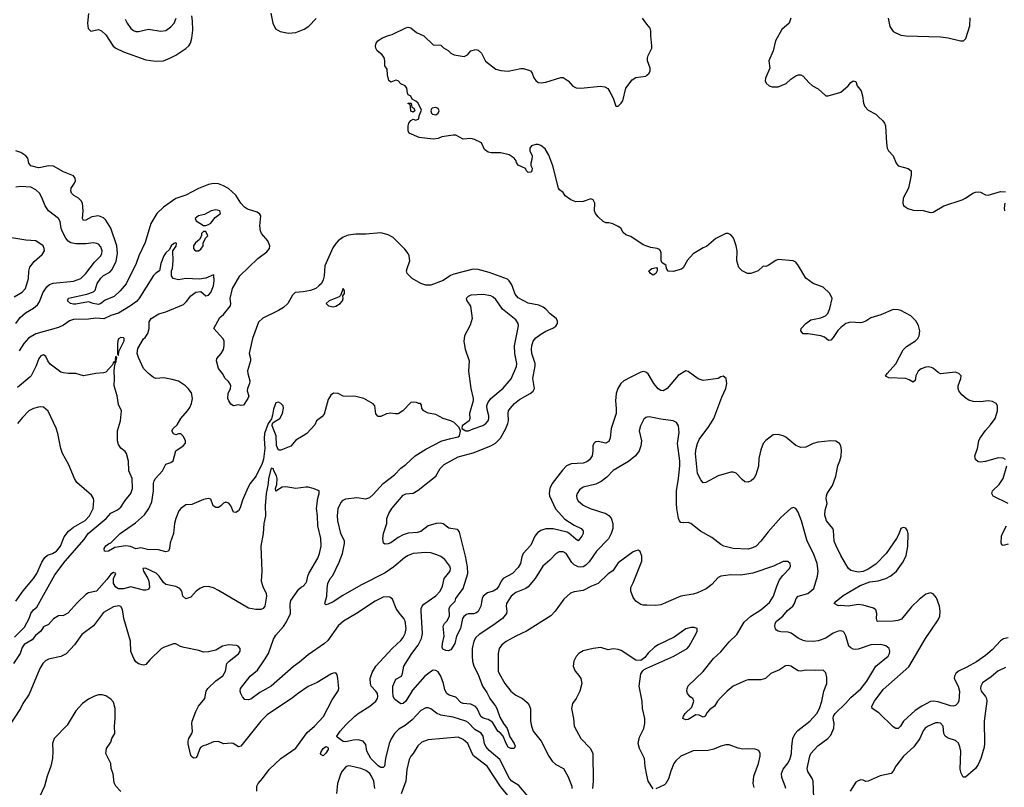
# Model space of a CAD drawing. Header units: inches. Extents: x 1934316 to 2140091, y 524953 to 667329.
# Tile 26 of 256: x 1954980 to 1962859, y 570441 to 576578. Entities that reach past the tile are written whole.
import ezdxf

# ---------------------------------------------------------------- set-up
doc = ezdxf.new("R2010")
doc.units = ezdxf.units.IN
doc.header["$MEASUREMENT"] = 0
doc.layers.add('B9557', color=7, linetype='Continuous')
doc.layers.add('B9567', color=7, linetype='Continuous')

msp = doc.modelspace()

# ---------------------------------------------------------------- linework, layer by layer
at = {"layer": 'B9557', "color": 5}
for points, elevation in [([(1955531.7, 576628.3), (1955523.6, 576550), (1955528.6, 576508.6), (1955550, 576486), (1955610, 576499.5), (1955635.5, 576490), (1955670, 576456.4), (1955727.6, 576367.6), (1955750.2, 576350.2), (1955810, 576320.2), (1955990, 576258.6), (1956070, 576245.4), (1956129.8, 576250.2), (1956187.2, 576272.8), (1956230, 576295.6), (1956310, 576349), (1956333.5, 576370), (1956347.4, 576390), (1956356.8, 576430), (1956364.6, 576495.4), (1956363.4, 576570), (1956357, 576610)], 320), ([(1955823.6, 576583.6), (1955839.6, 576550), (1955870, 576508.9), (1955890, 576492.6), (1955910, 576484.2), (1955930, 576483.8), (1956010, 576503.2), (1956110, 576485.4), (1956150, 576492.6), (1956190, 576520.9), (1956215.8, 576550), (1956231.6, 576590)], 340), ([(1956990.9, 576630.9), (1957005.2, 576550), (1957026.2, 576506.2), (1957063.5, 576483.5), (1957130, 576469.3), (1957190, 576476.5), (1957257, 576503), (1957294.3, 576525.7), (1957352.3, 576587.7)], 320), ([(1960000, 576542.7), (1959964.3, 576590)], 280), ([(1960000, 574767), (1959970, 574777.6), (1959870, 574843.7), (1959830, 574859.3), (1959810, 574877.2), (1959790, 574912.7), (1959770, 574926), (1959726, 574946), (1959694.5, 574954.5), (1959670, 574955.1), (1959650, 574963.7), (1959610, 575002), (1959588.3, 575030), (1959581.1, 575050), (1959582, 575110), (1959570, 575139), (1959550, 575145.2), (1959490, 575123.7), (1959430, 575122), (1959390, 575138.9), (1959346, 575170), (1959330, 575195.3), (1959298.6, 575218.6), (1959291.9, 575231.9), (1959247.6, 575410), (1959215.5, 575495.5), (1959184.9, 575544.9), (1959151.4, 575571.4), (1959130, 575580.7), (1959110, 575581.6), (1959076, 575570), (1959062.8, 575550), (1959062.8, 575530), (1959080.5, 575490), (1959079.3, 575460.7), (1959071, 575430), (1959071.3, 575411.3), (1959082, 575390), (1959078, 575370), (1959070, 575358), (1959050, 575355.3), (1959035.3, 575370), (1959029, 575389), (1958970, 575415.3), (1958956, 575436), (1958952.7, 575450), (1958936, 575470), (1958898, 575498), (1958830, 575512.7), (1958753.6, 575513.6), (1958730, 575519), (1958699.3, 575539.3), (1958674.5, 575594.5), (1958620.8, 575620.8), (1958590, 575627.8), (1958530, 575623.5), (1958470, 575655.1), (1958450, 575655.6), (1958357.5, 575642.5), (1958329.7, 575629.6), (1958290, 575623.5), (1958177.5, 575637.5), (1958098, 575670), (1958088.7, 575690), (1958088, 575730), (1958095.3, 575750), (1958110, 575772), (1958130, 575782), (1958150, 575774), (1958175.3, 575784.7), (1958178, 575810), (1958194.6, 575854.6), (1958168, 575910), (1958150, 575928), (1958122, 575942), (1958110, 575966), (1958090, 575978), (1958084, 575990), (1958078, 576030), (1958066, 576050), (1958030, 576066), (1958009.1, 576089.1), (1957990, 576094), (1957950, 576079), (1957932.9, 576092.9), (1957923.7, 576136.3), (1957922, 576182), (1957902, 576210), (1957902.4, 576250), (1957895.6, 576275.6), (1957879.5, 576299.5), (1957841.2, 576330), (1957829.6, 576349.6), (1957827.8, 576367.8), (1957832.3, 576390), (1957847, 576410), (1957877.2, 576430), (1957924, 576450), (1957960.5, 576459.5), (1958070, 576514.4), (1958090, 576519.3), (1958110, 576513), (1958156.2, 576476.2), (1958213, 576450), (1958290, 576376.3), (1958350, 576374), (1958372, 576352), (1958410, 576332.2), (1958430.2, 576310.2), (1958457.1, 576297.1), (1958536.4, 576283.6), (1958563.5, 576296.5), (1958590, 576330.4), (1958630, 576339.5), (1958650, 576334.4), (1958676.5, 576310), (1958706.4, 576246.4), (1958790, 576182), (1958830, 576171.5), (1958890, 576166.3), (1958990, 576188.7), (1959011.7, 576188.3), (1959055.3, 576175.3), (1959068.9, 576168.9), (1959082.4, 576150), (1959094.2, 576114.2), (1959110, 576090.8), (1959130, 576076.3), (1959153.4, 576073.4), (1959190, 576078.4), (1959310, 576116.3), (1959330, 576116.3), (1959370, 576090.4), (1959407.2, 576047.2), (1959434.1, 576034.1), (1959470, 576031.2), (1959627.2, 576047.2), (1959662.3, 576042.3), (1959687, 576027), (1959702.3, 576002.3), (1959728.2, 575950), (1959750, 575886), (1959770, 575887.7), (1959794, 575910), (1959807, 575930), (1959829.7, 576030), (1959882.2, 576097.8), (1959910, 576115.3), (1959990, 576127.2), (1960000, 576135.9)], 280), ([(1960000, 573753.9), (1959990, 573760.5), (1959970, 573764.4), (1959950, 573759.7), (1959870, 573720.7), (1959814.9, 573690), (1959791.6, 573670), (1959767.1, 573630), (1959754.2, 573590), (1959747.3, 573530), (1959754, 573470), (1959752.1, 573430), (1959713, 573310), (1959704.4, 573235.6), (1959693.7, 573206.3), (1959670, 573193), (1959610, 573206), (1959590, 573203.5), (1959582.2, 573197.8), (1959574, 573190), (1959566.9, 573170), (1959567.7, 573130), (1959561.5, 573090), (1959540.5, 573059.5), (1959517.7, 573042.3), (1959490, 573032.2), (1959393.1, 573026.9), (1959354.9, 573010), (1959323.6, 572976.4), (1959241.8, 572870), (1959222.6, 572830), (1959215.9, 572790), (1959218.8, 572770), (1959266.6, 572666.6), (1959343.8, 572583.8), (1959416.6, 572536.6), (1959472.4, 572510), (1959490.4, 572490), (1959490.4, 572470), (1959478.4, 572450), (1959450, 572412.3), (1959430, 572423.5), (1959373.7, 572473.7), (1959360.6, 572480.6), (1959250, 572508.5), (1959190, 572507.2), (1959150, 572494), (1959124.1, 572475.9), (1959103.6, 572450), (1959070, 572376.9), (1959010.2, 572309.8), (1958997.4, 572282.6), (1958988.2, 572230), (1958970, 572198.3), (1958922.7, 572150), (1958850, 572109.8), (1958832.8, 572090), (1958815.3, 572050), (1958795.9, 572024.1), (1958770, 572009.9), (1958723.2, 571996.8), (1958690.2, 571970), (1958680.8, 571950), (1958671.6, 571888.4), (1958650, 571847.1), (1958630, 571833.1), (1958612, 571828), (1958570, 571827.7), (1958556.7, 571823.3), (1958533.3, 571806.7), (1958524.9, 571790), (1958507.5, 571710), (1958474.4, 571650), (1958463.1, 571590), (1958430, 571540.9), (1958410, 571531.6), (1958390, 571533.6), (1958366.1, 571546.1), (1958361.7, 571561.7), (1958363.1, 571590), (1958376.8, 571650), (1958367.7, 571730), (1958378.4, 571750), (1958397.6, 571770), (1958419.6, 571810), (1958416, 571870), (1958426.2, 571890), (1958465.6, 571930), (1958471.6, 571950), (1958484.4, 571970), (1958529.8, 572030), (1958565.3, 572150), (1958564.5, 572204.5), (1958548.8, 572288.8), (1958500.6, 572480.6), (1958490, 572497.6), (1958481.4, 572501.4), (1958413, 572513), (1958370, 572547.3), (1958350, 572552.6), (1958312, 572550), (1958247.7, 572530), (1958190, 572486), (1958161, 572479), (1958090, 572473.2), (1958050, 572459.4), (1958010, 572438.4), (1957950, 572396.4), (1957930, 572386.6), (1957904.4, 572384.4), (1957892, 572392), (1957886.4, 572430), (1957892.3, 572470), (1957918, 572550), (1957918.7, 572590), (1957934, 572630), (1957956.9, 572670), (1958050, 572777.6), (1958070, 572786.7), (1958130, 572792.9), (1958170, 572815.3), (1958310, 572928.5), (1958345.4, 572990), (1958378.1, 573021.9), (1958490, 573084.2), (1958610, 573114.4), (1958750, 573170.2), (1958788.2, 573191.8), (1958826.7, 573233.3), (1958870.4, 573309.6), (1958886.8, 573350), (1958890.5, 573370.5), (1958888.1, 573431.9), (1958892.4, 573450), (1958905, 573470), (1958939.8, 573510), (1958978.5, 573541.5), (1959065.6, 573590), (1959090, 573608.9), (1959098.7, 573630), (1959086.8, 573710), (1959105, 573810), (1959105, 573830), (1959079.5, 573910), (1959076.6, 573943.4), (1959077.7, 573970), (1959090, 574008.5), (1959110, 574034.2), (1959150, 574062.9), (1959190, 574088.2), (1959247.3, 574112.7), (1959270, 574127.4), (1959284.4, 574150), (1959284.8, 574170), (1959272.4, 574190), (1959226.1, 574226.1), (1959190, 574262.7), (1959170, 574278.5), (1959134.5, 574294.6), (1959050, 574311.9), (1958970, 574354.7), (1958945, 574385), (1958918.6, 574458.6), (1958897.2, 574490), (1958882.5, 574502.5), (1958736.5, 574556.5), (1958650, 574579.8), (1958610, 574582.5), (1958455.5, 574544.5), (1958427.9, 574532.1), (1958370, 574494), (1958270, 574455.4), (1958230, 574455.4), (1958190.2, 574469.8), (1958120.7, 574510), (1958080.2, 574550), (1958076.2, 574570), (1958079.8, 574590), (1958101.1, 574650), (1958096.8, 574690), (1958087.8, 574710), (1958062.5, 574742.5), (1957970, 574835.7), (1957930, 574858.3), (1957870, 574872.9), (1957750, 574862.9), (1957670, 574863.9), (1957610, 574854.2), (1957570, 574838.2), (1957530, 574810.9), (1957509.2, 574790), (1957485.8, 574754.2), (1957422, 574610), (1957417.2, 574530), (1957410, 574498), (1957394.4, 574470), (1957375.2, 574450), (1957348.9, 574430), (1957307.5, 574412.5), (1957250, 574401.5), (1957183.4, 574396.6), (1957163.3, 574376.7), (1957125.1, 574310), (1957090, 574276.5), (1957050, 574252.5), (1956927, 574193), (1956890, 574160.5), (1956843, 574030), (1956816.5, 573910), (1956827.1, 573870), (1956827.1, 573850), (1956804, 573770), (1956805, 573750), (1956821.2, 573690), (1956818, 573670), (1956802, 573630), (1956800.9, 573610), (1956812.7, 573567.3), (1956806.7, 573550), (1956770, 573497.2), (1956750, 573494), (1956730, 573499.6), (1956690, 573489.7), (1956670, 573505.1), (1956653.3, 573530), (1956646.4, 573550), (1956648.8, 573590), (1956666.5, 573630), (1956668.9, 573650), (1956664.2, 573664.2), (1956650, 573685.1), (1956624.2, 573710), (1956602, 573750), (1956571.4, 573790), (1956554.1, 573850), (1956558.5, 573870), (1956592.2, 573910), (1956610, 573941.1), (1956616.6, 573970), (1956615.4, 574010), (1956606, 574030), (1956533, 574110), (1956582.1, 574197.9), (1956610, 574222.4), (1956668.2, 574290), (1956670.5, 574310), (1956664.1, 574350), (1956682.2, 574430), (1956742.5, 574530), (1956884.8, 574670), (1956958.4, 574721.6), (1956978, 574750), (1956981.1, 574770), (1956964.8, 574810), (1956916.2, 574870), (1956907.4, 574890), (1956901, 574930), (1956909.8, 575009.8), (1956902.8, 575022.8), (1956879.5, 575039.6), (1956802.6, 575062.6), (1956778, 575078), (1956750.4, 575110.4), (1956710, 575175.3), (1956650, 575228.8), (1956610, 575250.7), (1956570, 575264.6), (1956530, 575268), (1956490, 575259.4), (1956410, 575228), (1956310, 575174.8), (1956230, 575147.9), (1956130, 575079.7), (1956078.8, 575030), (1956030.2, 574950), (1955983.6, 574796.4), (1955932.9, 574690), (1955911, 574630), (1955832.5, 574467.5), (1955785.6, 574410), (1955735.7, 574364.3), (1955665.4, 574334.6), (1955630, 574309.1), (1955610, 574302.2), (1955568.9, 574308.9), (1955530, 574323.1), (1955430, 574302.9), (1955410, 574302.5), (1955385.6, 574310), (1955363.6, 574330), (1955364.2, 574335.8), (1955370, 574351.5), (1955517.4, 574382.6), (1955570, 574402.3), (1955583.5, 574416.5), (1955599.5, 574470), (1955628.3, 574511.7), (1955650, 574531.7), (1955701.7, 574558.3), (1955720.1, 574579.9), (1955752.6, 574647.4), (1955762.5, 574710), (1955756.5, 574770), (1955710, 574911.7), (1955670, 574974.7), (1955650, 574993.5), (1955610, 575009.8), (1955558, 575002), (1955510, 574976.2), (1955490, 574973.2), (1955482.4, 574990), (1955488.8, 575050), (1955482, 575110), (1955471.7, 575130), (1955452, 575150), (1955413.5, 575173.5), (1955395.4, 575190), (1955388.8, 575208.8), (1955392.4, 575230), (1955419.7, 575270), (1955427.8, 575290), (1955425.1, 575310), (1955409.7, 575329.7), (1955330, 575360.5), (1955250, 575406), (1955210, 575409.8), (1955150, 575395.3), (1955130, 575394.8), (1955070, 575409.8), (1955054.3, 575430), (1955044.7, 575470), (1955028.8, 575488.8), (1954990, 575515.1), (1954950, 575528.7)], 320), ([(1954949.6, 574150.4), (1954983.4, 574196.6), (1955025.7, 574234.2), (1955090, 574272.1), (1955122.6, 574297.4), (1955138.3, 574321.7), (1955164.8, 574395.2), (1955196.9, 574443.1), (1955219.1, 574460.9), (1955248, 574472), (1955410, 574488.8), (1955470, 574509.3), (1955509, 574550), (1955579.3, 574640.7), (1955628.4, 574690), (1955638.7, 574710), (1955640.4, 574730), (1955630, 574760.9), (1955610, 574784.2), (1955597.2, 574790), (1955570, 574793.3), (1955510, 574785.8), (1955430, 574787.3), (1955390, 574794), (1955367.6, 574807.6), (1955350.4, 574830.4), (1955322.7, 574882.7), (1955313, 574910), (1955303.8, 574963.8), (1955290, 574989.7), (1955210.9, 575050), (1955184.4, 575090), (1955157.3, 575157.3), (1955138.7, 575190), (1955110, 575218), (1955070, 575239.7), (1954990, 575245.4), (1954950, 575238.9)], 340), ([(1954937.1, 574362.9), (1954999.6, 574400.4), (1955026.9, 574430), (1955051.9, 574510), (1955052.1, 574567.9), (1955061.6, 574598.4), (1955096.2, 574643.8), (1955160.2, 574699.8), (1955179, 574730), (1955177.2, 574750), (1955169.1, 574769.1), (1955109.3, 574809.3), (1955030, 574815.1), (1954850, 574843.7)], 360), ([(1960000, 573399), (1959990, 573397), (1959976, 573384), (1959948.8, 573330), (1959938.7, 573290), (1959954.9, 573210), (1959951.8, 573170), (1959938.7, 573130), (1959908.5, 573091.5), (1959853.2, 573046.8), (1959730, 572973.7), (1959679.2, 572920.8), (1959633.9, 572886.2), (1959590, 572865.3), (1959490, 572841.3), (1959459.9, 572820.1), (1959440.3, 572790), (1959436.5, 572770), (1959439.5, 572750), (1959450.4, 572730), (1959490, 572696), (1959544, 572670), (1959670.2, 572630.2), (1959694.3, 572614.3), (1959712.7, 572592.7), (1959726, 572550), (1959727.2, 572510), (1959714.4, 572470), (1959692.4, 572427.6), (1959596.5, 572330), (1959537.3, 572242.7), (1959510, 572216), (1959490, 572203.5), (1959470, 572199.8), (1959450, 572203.1), (1959418.5, 572218.5), (1959397.5, 572237.5), (1959352.1, 572310), (1959330, 572324.4), (1959296.1, 572323.9), (1959272.7, 572310), (1959222, 572258), (1959166, 572210), (1959106.4, 572110), (1959050, 572044.2), (1959030, 572028.9), (1958950, 571998.7), (1958914.3, 571970), (1958874.6, 571910), (1958872.9, 571890), (1958879.1, 571850), (1958874.9, 571830), (1958843.9, 571790), (1958766.6, 571733.4), (1958657, 571663), (1958630, 571638), (1958615.5, 571610), (1958602.3, 571550), (1958599.8, 571490), (1958603.5, 571450), (1958614.9, 571410), (1958650, 571343.8), (1958682.6, 571250), (1958719.4, 571199.4), (1958743.2, 571150), (1958788.5, 571090), (1958799.7, 571070), (1958821.7, 571001.7), (1958852.3, 570950), (1958882.4, 570910), (1958903, 570843), (1958937, 570790), (1958944.9, 570770), (1958938, 570750), (1958910, 570751.6), (1958890, 570761.1), (1958872.6, 570790), (1958848.9, 570850), (1958831.2, 570871.2), (1958805.6, 570890), (1958762.6, 570962.6), (1958730, 570983.7), (1958690, 570994), (1958670, 571005.6), (1958641.8, 571070), (1958626.8, 571086.8), (1958590, 571106), (1958530, 571111.9), (1958510, 571118.2), (1958470, 571160.3), (1958416.8, 571176.8), (1958397.7, 571190), (1958381, 571221), (1958370.6, 571270), (1958350, 571329.6), (1958330, 571363.5), (1958310, 571375.6), (1958290, 571376.8), (1958276.4, 571370), (1958221.5, 571330), (1958123, 571217), (1958070, 571128.6), (1958050, 571109.8), (1958030, 571106.9), (1957983.2, 571143.2), (1957970, 571167.6), (1957964.9, 571210), (1957967.2, 571250), (1957990, 571304.2), (1958034.7, 571330), (1958043.9, 571350), (1958055, 571410), (1958117.2, 571510), (1958170, 571577.5), (1958195.2, 571630), (1958202.4, 571670), (1958193.1, 571846.9), (1958194, 571870), (1958200.9, 571890), (1958214, 571906), (1958310, 571972.1), (1958346.2, 572010), (1958364.2, 572050), (1958376.4, 572110), (1958426.2, 572170), (1958428.7, 572190), (1958423.1, 572210), (1958383.4, 572263.4), (1958350, 572285.8), (1958318.4, 572298.4), (1958270, 572314.2), (1958230, 572319.4), (1958130, 572308.9), (1958090, 572294.6), (1958062, 572278), (1957975.2, 572204.8), (1957904.6, 572155.4), (1957710, 572056), (1957565.9, 571974.1), (1957490, 571924.1), (1957450, 571904.4), (1957430, 571900.9), (1957423.9, 571903.9), (1957420.9, 571910), (1957438.3, 571970), (1957439.8, 572030), (1957446, 572070), (1957465.7, 572110), (1957485.9, 572134.1), (1957538, 572242), (1957564.2, 572310), (1957580.5, 572390), (1957580.7, 572410), (1957549.8, 572469.8), (1957527.2, 572570), (1957523.1, 572610), (1957529.8, 572670), (1957550, 572715.8), (1957570, 572735.6), (1957590, 572746.3), (1957676.9, 572756.9), (1957750, 572747.2), (1957781.1, 572758.9), (1957810, 572783.1), (1957889.8, 572870), (1957980.3, 572939.6), (1958030, 572991.5), (1958070, 573021.5), (1958144.7, 573090), (1958230, 573143.9), (1958359.6, 573210), (1958430, 573230.9), (1958490, 573242.8), (1958500.8, 573250), (1958508.3, 573288.3), (1958498, 573318), (1958456.5, 573356.5), (1958431.5, 573371.5), (1958370, 573389.3), (1958310, 573421.1), (1958250, 573432.7), (1958214, 573450), (1958197.2, 573470), (1958195.3, 573495.3), (1958188.4, 573508.4), (1958171.6, 573508.4), (1958156.6, 573516.6), (1958130, 573520.9), (1958110, 573517.2), (1958046, 573450), (1958010, 573426), (1957985.6, 573425.6), (1957950, 573432.7), (1957914.4, 573425.6), (1957870, 573406), (1957850, 573406), (1957830, 573426), (1957822, 573490), (1957810, 573508), (1957734, 573550), (1957670, 573566.6), (1957570, 573569.3), (1957529.4, 573589.4), (1957491.9, 573591.9), (1957470, 573577), (1957450, 573540.7), (1957415.6, 573424.4), (1957397.5, 573402.5), (1957355.8, 573370), (1957341.2, 573338.8), (1957277.1, 573270), (1957250, 573249.7), (1957190, 573217.4), (1957150, 573168.7), (1957070, 573135.9), (1957050, 573136.8), (1957034.2, 573174.2), (1957031.9, 573251.9), (1957001, 573330), (1957001.4, 573338.6), (1957006, 573354), (1957016.4, 573363.6), (1957061.5, 573390), (1957083, 573430), (1957091.4, 573471.4), (1957089.3, 573490), (1957070, 573509.3), (1957050, 573520.9), (1957030, 573514), (1957010, 573465.2), (1957003.4, 573416.7), (1956994.1, 573385.9), (1956968.6, 573350), (1956938.5, 573270), (1956935.5, 573230), (1956941.8, 573150), (1956930, 573063.6), (1956919.3, 573030), (1956873.8, 572930), (1956825.7, 572870), (1956805.9, 572834.1), (1956762.2, 572737.8), (1956744.8, 572675.2), (1956730, 572652.3), (1956710, 572638), (1956690, 572641.2), (1956669.7, 572690), (1956652.7, 572712.7), (1956639.1, 572719.1), (1956630, 572721.8), (1956610, 572711.6), (1956590, 572690.9), (1956570, 572678.8), (1956550, 572679.2), (1956527.6, 572690), (1956510, 572744), (1956490, 572749.3), (1956450, 572742), (1956358.9, 572701.1), (1956310, 572699.1), (1956270, 572670.8), (1956253.8, 572650), (1956230, 572588.7), (1956220.4, 572550), (1956210.7, 572470.7), (1956184.9, 572395.1), (1956179.7, 572350), (1956170, 572329.8), (1956150, 572324), (1956090, 572339.7), (1956002.9, 572342.9), (1955950, 572354.6), (1955910, 572348.5), (1955865.9, 572365.9), (1955830.7, 572370.7), (1955740.9, 572359.1), (1955690, 572327.8), (1955670, 572325.6), (1955659, 572330), (1955655.6, 572350), (1955670, 572372.4), (1955690, 572388), (1955710, 572396.4), (1955785.1, 572470), (1955905.7, 572554.3), (1955980.2, 572619.8), (1956013.6, 572670), (1956037.5, 572722.5), (1956050.8, 572810), (1956051.2, 572870), (1956055.1, 572890), (1956066, 572910), (1956122.7, 572970), (1956150, 573024.7), (1956190, 573038), (1956208.9, 573051.1), (1956230, 573132), (1956288.4, 573171.6), (1956307.3, 573192.7), (1956308, 573210), (1956290, 573246), (1956270, 573266), (1956250, 573266), (1956230, 573258), (1956210, 573268), (1956198, 573290), (1956208, 573310), (1956240.4, 573339.6), (1956268.7, 573390), (1956322.7, 573450), (1956341.2, 573478.8), (1956355.1, 573510), (1956362, 573550), (1956354.9, 573594.9), (1956329.5, 573630), (1956307, 573650), (1956250, 573687.3), (1956201.5, 573701.5), (1956133.6, 573713.6), (1956070, 573708.2), (1956050, 573716.9), (1956009.7, 573750), (1955971.8, 573790), (1955930, 573876), (1955920.4, 573910), (1955925.3, 573950), (1955970, 574025.7), (1955983.1, 574036.9), (1956004.4, 574070), (1956017, 574110), (1956017.5, 574162.5), (1956033.2, 574190), (1956093.1, 574226.9), (1956150, 574242.6), (1956290, 574300.3), (1956316.1, 574323.9), (1956350, 574370.6), (1956390, 574400.5), (1956430, 574404.9), (1956470, 574370.8), (1956490, 574375.5), (1956510, 574396.3), (1956532.1, 574450), (1956537.6, 574490), (1956534.6, 574534.6), (1956530, 574538), (1956470, 574512.7), (1956415.9, 574504.1), (1956310.9, 574509.1), (1956250, 574499), (1956208.7, 574510), (1956195.3, 574530), (1956195.3, 574570), (1956202, 574590), (1956208.9, 574651.1), (1956206, 574730), (1956232.9, 574767.1), (1956235.3, 574790), (1956230, 574795.3), (1956214, 574790), (1956192, 574770), (1956179.8, 574740.2), (1956150, 574715.1), (1956133, 574690), (1956108.7, 574630), (1956098, 574570), (1956070, 574552), (1956050, 574532), (1955932.8, 574347.2), (1955913.8, 574326.2), (1955867.7, 574290), (1955770, 574231.4), (1955710, 574214.3), (1955653.6, 574186.4), (1955590, 574192.2), (1955530, 574183.4), (1955410, 574180.2), (1955379.1, 574170), (1955330, 574136.1), (1955290, 574116.5), (1955110, 574067.6), (1955050, 574032.1), (1955012.7, 573990), (1954975.5, 573930)], 340), ([(1954939.9, 571640.1), (1955017.7, 571722.3), (1955056.8, 571790), (1955070, 571830.5), (1955090, 571858.4), (1955118, 571882), (1955260.6, 572139.4), (1955345.5, 572250), (1955497.4, 572422.6), (1955528.4, 572470), (1955671, 572589), (1955710, 572632.9), (1955762, 572658), (1955790, 572681.1), (1955825.5, 572734.5), (1955870.9, 572790), (1955882.5, 572830), (1955879.1, 572910), (1955852.8, 572970), (1955850, 573048), (1955834, 573110), (1955824.8, 573124.8), (1955790, 573152.7), (1955770, 573182.7), (1955762, 573210), (1955762.3, 573290), (1955787.8, 573370), (1955795.3, 573450), (1955770, 573502), (1955759.7, 573570), (1955735.3, 573650), (1955739, 573710), (1955735.3, 573770), (1955742, 573818), (1955748, 573828), (1955742, 573838), (1955750, 573834), (1955758, 573878), (1955750, 573888), (1955744.9, 573864.9), (1955746.8, 573853.2), (1955739.8, 573840.2), (1955730, 573839), (1955722.3, 573817.7), (1955670, 573761.3), (1955650, 573754), (1955589.6, 573749.6), (1955490, 573731.6), (1955430, 573749.4), (1955370, 573749.5), (1955330, 573753.6), (1955310, 573760.5), (1955225.1, 573825.1), (1955205.6, 573850), (1955190, 573885.1), (1955170, 573898), (1955150, 573889.7), (1955134, 573870), (1955111.1, 573810), (1955071.3, 573730), (1955060.9, 573719.1), (1954963.2, 573636.7)], 360), ([(1954949.8, 571930), (1955008.1, 572011.9), (1955090, 572109), (1955117.1, 572150), (1955158, 572242), (1955181.4, 572278.6), (1955203.8, 572296.2), (1955242, 572310), (1955275.5, 572330), (1955306.5, 572370), (1955336.1, 572443.9), (1955371.1, 572488.9), (1955410, 572521.8), (1955504.9, 572575.1), (1955539.2, 572610), (1955568.6, 572670), (1955572.6, 572732.6), (1955569.6, 572749.6), (1955555.3, 572775.3), (1955438.4, 572878.4), (1955418, 572910), (1955370, 573024), (1955322.9, 573110), (1955309.6, 573150), (1955286.6, 573270), (1955273.4, 573313.4), (1955207.2, 573447.2), (1955170, 573479.3), (1955150, 573483.7), (1955130, 573480.7), (1955090, 573469.6), (1955053.4, 573450), (1955002, 573398), (1954963.7, 573350)], 380), ([(1959045.5, 570370), (1958975.3, 570455.3), (1958917.2, 570490), (1958899.9, 570510), (1958821.7, 570661.7), (1958736.2, 570736.2), (1958710, 570765.8), (1958699.4, 570790), (1958688.9, 570848.9), (1958674.3, 570874.3), (1958623.3, 570903.3), (1958570, 570957.8), (1958550, 570970.6), (1958450, 571002), (1958350, 571017.1), (1958314.5, 571034.5), (1958270, 571068.3), (1958250, 571076.9), (1958230, 571076.4), (1958190, 571055.1), (1958120.3, 570979.7), (1958064.3, 570935.7), (1958015.4, 570904.6), (1957979.2, 570870), (1957951.6, 570828.4), (1957937.1, 570790), (1957908, 570672), (1957899.6, 570610), (1957890, 570598.3), (1957870, 570599.4), (1957850, 570612.3), (1957789.8, 570670), (1957758.8, 570730), (1957750, 570781.6), (1957729.3, 570809.3), (1957690, 570821.5), (1957650, 570818.1), (1957590, 570805.1), (1957570, 570807.6), (1957522, 570842), (1957518, 570850), (1957546, 570890), (1957590, 570939.6), (1957662.7, 571010), (1957688.8, 571031.2), (1957781.7, 571090), (1957830.8, 571130), (1957842.8, 571150), (1957846.7, 571166.7), (1957843.5, 571190), (1957831.1, 571210), (1957792.4, 571250), (1957786.4, 571270), (1957785.8, 571310), (1957800.7, 571359.3), (1957829.9, 571410.1), (1957961.5, 571550), (1958030, 571614), (1958050, 571639.5), (1958063.7, 571670), (1958072.2, 571710), (1958064.5, 571770), (1958054.5, 571790), (1958015.8, 571835.8), (1957993.5, 571870), (1957964.2, 571944.2), (1957941.7, 571961.7), (1957924.7, 571964.7), (1957890, 571959.8), (1957823.8, 571930), (1957675.3, 571830), (1957570.2, 571769.9), (1957530, 571731.3), (1957446.3, 571613.7), (1957420.3, 571590), (1957290, 571499.8), (1957219.7, 571440.3), (1957170, 571405.8), (1956991.6, 571250), (1956902.6, 571197.4), (1956830, 571146.2), (1956810, 571138.8), (1956782.7, 571142.7), (1956763.2, 571163.2), (1956750.9, 571190), (1956745.4, 571210), (1956748.3, 571230), (1956823.9, 571330), (1956882, 571378), (1956939.9, 571460.1), (1956971.2, 571510), (1957010, 571624.9), (1957030, 571656.5), (1957092.3, 571727.7), (1957116.6, 571763.3), (1957146.6, 571830), (1957144.4, 571904.4), (1957150, 571933), (1957214.9, 572025.1), (1957236.6, 572043.4), (1957250, 572048.8), (1957270, 572073), (1957278.5, 572090), (1957285.7, 572130), (1957294.2, 572150), (1957366.8, 572273.2), (1957380.7, 572310), (1957391.6, 572370), (1957390.6, 572430), (1957365.5, 572530), (1957362.4, 572610), (1957354.5, 572670), (1957366.4, 572753.6), (1957378, 572790), (1957377.2, 572810), (1957329.3, 572830), (1957290, 572839.3), (1957270, 572841.1), (1957190, 572828.9), (1957110, 572843.9), (1957080.5, 572839.5), (1957030, 572809.3), (1957026.6, 572830), (1957038.4, 572861.6), (1957041.1, 572910), (1957036.5, 572930), (1957014.2, 572970), (1957010, 572986), (1956992, 572992), (1956970.1, 572910), (1956968, 572870), (1956952.5, 572790), (1956944.5, 572690), (1956948.2, 572610), (1956933.5, 572550), (1956928.4, 572470), (1956910.1, 572370), (1956917, 572170), (1956912.8, 572090), (1956926.6, 572046.6), (1956952.6, 571990), (1956954.4, 571970), (1956940.7, 571890), (1956928.4, 571871.6), (1956910, 571863.5), (1956870, 571862), (1956810, 571873.2), (1956570, 572015.3), (1956530, 572034.5), (1956490, 572047.1), (1956450, 572042.6), (1956422, 572030), (1956392.7, 572010), (1956350, 571962), (1956310, 571948), (1956286.3, 571970), (1956278.3, 572010), (1956262.4, 572030), (1956230, 572046), (1956150, 572063.1), (1956130, 572077.4), (1956096.4, 572130), (1956072.2, 572152.2), (1955988.1, 572191.9), (1955966.8, 572190), (1955970.5, 572170), (1956006.4, 572110), (1956013.4, 572090), (1956018, 572042), (1956010, 572022), (1955990, 572016), (1955970, 572018), (1955870, 572042.7), (1955810, 572026.3), (1955770, 572026.6), (1955750, 572039.6), (1955729.7, 572070), (1955731.5, 572110), (1955749, 572150), (1955730, 572156.9), (1955710, 572144.5), (1955677.7, 572102.3), (1955594, 572010), (1955530, 571996.4), (1955510, 571982.7), (1955441.7, 571918.3), (1955366.6, 571833.4), (1955330, 571814.2), (1955290, 571810.7), (1955250, 571789), (1955210, 571742.9), (1955170, 571722.9), (1955148.7, 571690), (1955106.5, 571653.5), (1955079, 571621.1), (1955016.5, 571583.5), (1955000.5, 571559.5), (1954985.2, 571510), (1954930, 571429.5)], 360), ([(1960000, 571895.8), (1959970, 571896.2), (1959950, 571902), (1959909.8, 571929.8), (1959890, 571957.2), (1959869.6, 572010), (1959870, 572038), (1959890, 572076), (1959957.6, 572250), (1959957.6, 572290), (1959946, 572326), (1959930, 572337.2), (1959910, 572332.7), (1959890, 572323.7), (1959770, 572235.6), (1959727.7, 572172.3), (1959690, 572147.1), (1959610.4, 572070), (1959557, 572050), (1959490, 572014.8), (1959416, 572004), (1959387.1, 571992.9), (1959334.6, 571945.4), (1959266.4, 571850), (1959230, 571811.6), (1959034.9, 571690), (1958950, 571649.7), (1958873.4, 571606.6), (1958839.1, 571580.9), (1958818.3, 571550), (1958808, 571510), (1958808.4, 571370), (1958815.8, 571350), (1958863.6, 571270), (1958910, 571210.3), (1958950, 571178.5), (1959004.9, 571150), (1959040, 571120), (1959058, 571098), (1959067.7, 571067.8), (1959068.1, 570970), (1959074.7, 570930), (1959088, 570890), (1959153.8, 570810), (1959214.9, 570690), (1959242, 570650), (1959270, 570622.3), (1959331.6, 570590), (1959366.7, 570530), (1959399, 570450), (1959399.6, 570430)], 360), ([(1956877.8, 570410), (1956877.4, 570450), (1956888.5, 570471.5), (1956922.8, 570510), (1956975.7, 570584.3), (1957069, 570671), (1957190, 570752.9), (1957281.4, 570878.6), (1957339.7, 570930), (1957412.5, 571007.5), (1957480.1, 571139.9), (1957530, 571211.3), (1957534.7, 571230), (1957527, 571310), (1957520.9, 571340.9), (1957510, 571357.2), (1957490, 571354.5), (1957470, 571344.5), (1957360.7, 571279.3), (1957290, 571246.6), (1957210, 571192.4), (1957164.4, 571155.5), (1956960.4, 571019.6), (1956909.3, 570970.7), (1956750, 570769.5), (1956730, 570764.5), (1956689.8, 570789.8), (1956674.3, 570794.3), (1956610, 570788.7), (1956570, 570806.2), (1956530, 570805), (1956470, 570777.4), (1956448, 570772), (1956430, 570760.5), (1956420.9, 570750), (1956399.5, 570690), (1956390, 570677), (1956370, 570672.3), (1956352.3, 570690), (1956346.5, 570706.5), (1956328.8, 570788.8), (1956328.8, 570808.8), (1956334, 570830), (1956357.1, 570870), (1956363.2, 570890), (1956358.5, 570950), (1956361.5, 570970), (1956390, 571047), (1956410.8, 571090), (1956460.9, 571150), (1956471.8, 571210), (1956484.5, 571230), (1956550, 571292.9), (1956606.9, 571333.1), (1956627.3, 571370), (1956638, 571430), (1956656, 571450), (1956732.2, 571507.8), (1956744.4, 571530), (1956744.7, 571550), (1956727.9, 571567.9), (1956713.9, 571573.9), (1956650, 571579.3), (1956602.8, 571570), (1956550, 571537.2), (1956490, 571524), (1956450, 571522), (1956414.2, 571534.2), (1956297.5, 571557.5), (1956267.4, 571567.4), (1956230, 571587.3), (1956210, 571587.6), (1956130, 571558), (1956113.5, 571546.5), (1956020.9, 571459.1), (1955990, 571422), (1955970, 571416.2), (1955930, 571426.9), (1955910, 571443.5), (1955893.5, 571470), (1955870, 571525.6), (1955867.1, 571610), (1955814.4, 571790), (1955802.9, 571862.9), (1955790, 571886.2), (1955772.5, 571892.5), (1955730, 571882.9), (1955650, 571837.6), (1955570, 571731.3), (1955478.2, 571661.8), (1955419.3, 571580.7), (1955353.4, 571506.6), (1955310, 571485.8), (1955210, 571464.6), (1955188, 571452), (1955166.2, 571430), (1955141.6, 571390), (1955055, 571185), (1955005.3, 571110), (1954987.1, 571070), (1954890, 570924.7)], 380), ([(1960000, 571500.6), (1959982, 571478), (1959950, 571454), (1959910, 571457.2), (1959793.9, 571533.9), (1959770, 571543.6), (1959730, 571546.6), (1959690, 571541.1), (1959630, 571557.4), (1959568.7, 571551.3), (1959488.7, 571531.3), (1959454.8, 571510), (1959433.8, 571486.2), (1959413.4, 571450), (1959408, 571410), (1959424.9, 571370), (1959455.6, 571335.6), (1959470.4, 571310.4), (1959478, 571270), (1959463, 571210), (1959433.4, 571150), (1959404.4, 571110), (1959395.8, 571070), (1959411.8, 570991.8), (1959418.4, 570930), (1959471.8, 570831.8), (1959547.3, 570750), (1959565.5, 570710), (1959568.1, 570490), (1959563.9, 570430)], 380), ([(1960000, 570537.7), (1959986.3, 570606.3), (1959980.4, 570670), (1959940.7, 570750), (1959930.7, 570790), (1959939.1, 570840.9), (1959974, 570910), (1959983.5, 570950), (1959984, 570990), (1959964.4, 571070), (1959960.5, 571130), (1959936.9, 571250), (1959951.9, 571348.1), (1959966.8, 571373.2), (1959978, 571382), (1960000, 571392.1)], 380), ([(1955790, 570406), (1955749.4, 570450), (1955735.8, 570475.8), (1955727.5, 570547.5), (1955712.3, 570590), (1955708.7, 570630), (1955668.7, 570710), (1955675.3, 570750), (1955710, 570802), (1955718, 570830), (1955740.7, 570870), (1955737.7, 570930), (1955744.5, 570990), (1955745.1, 571070), (1955730, 571121.2), (1955710, 571146), (1955670, 571172.3), (1955640.1, 571180.1), (1955610, 571179.6), (1955578.8, 571170), (1955530, 571145.1), (1955482.4, 571110), (1955430, 571051.8), (1955361.3, 570938.7), (1955255.3, 570830), (1955241.7, 570790), (1955246, 570730), (1955243.1, 570670), (1955230.3, 570610), (1955200.3, 570530), (1955179.6, 570450), (1955123.8, 570330)], 420), ([(1958922.5, 570330), (1958827.9, 570447.9), (1958719.8, 570610), (1958611.6, 570691.6), (1958599.8, 570710), (1958567.6, 570790), (1958530, 570823.8), (1958490, 570840.7), (1958250, 570821.2), (1958199.1, 570800.9), (1958166.6, 570773.4), (1958130, 570712), (1958111.1, 570688.9), (1958098.2, 570661.8), (1958077.2, 570582.8), (1958069.2, 570490), (1958032.1, 570387.9)], 380), ([(1957822.1, 570430), (1957813, 570490), (1957796.5, 570530), (1957781.1, 570550), (1957750, 570573.8), (1957710, 570590.8), (1957630, 570609.8), (1957610, 570612.1), (1957590, 570605.4), (1957559.6, 570570), (1957549.2, 570550), (1957523.5, 570470), (1957515.4, 570390)], 380)]:
    msp.add_lwpolyline(points, dxfattribs=dict(at, elevation=elevation))
for points, elevation in [([(1958130, 575838), (1958110, 575846), (1958107.3, 575887.3), (1958102, 575902), (1958090, 575906), (1958088.7, 575911.3), (1958112, 575912), (1958118, 575878), (1958134, 575870), (1958142, 575850)], 280), ([(1958310, 575877), (1958282, 575870), (1958275.3, 575864.7), (1958270.8, 575850), (1958276, 575830), (1958283, 575823), (1958310, 575817.3), (1958329, 575830), (1958338, 575850), (1958329.4, 575869.4)], 280), ([(1956550, 575058.4), (1956511.3, 575050), (1956458, 575022), (1956411.3, 575010), (1956384, 574990), (1956391.3, 574970), (1956450, 574932), (1956470, 574932), (1956490, 574942), (1956510, 574952), (1956544.1, 574995.9), (1956588, 575030), (1956582, 575050)], 340), ([(1956470, 574886), (1956450, 574886), (1956434, 574870), (1956434, 574850), (1956418, 574822), (1956387.1, 574792.9), (1956371.3, 574770), (1956371.3, 574750), (1956378, 574738), (1956390, 574731.3), (1956410, 574731.3), (1956430, 574744.7), (1956448, 574770), (1956448, 574792), (1956467.3, 574832.7), (1956486, 574850)], 340), ([(1957570, 574428), (1957547.7, 574372.3), (1957537.3, 574362.7), (1957457.3, 574330), (1957433, 574310), (1957451, 574290), (1957490, 574283.1), (1957510, 574287.4), (1957545.2, 574310), (1957564, 574330), (1957568, 574348), (1957566, 574370), (1957579, 574390), (1957579, 574410)], 340), ([(1958690, 574381.7), (1958590, 574374.7), (1958570, 574365.6), (1958552.7, 574350), (1958558.4, 574330), (1958586.8, 574286.8), (1958599.8, 574190), (1958584.3, 574135.7), (1958539.7, 574050), (1958535.3, 574004.7), (1958545.2, 573945.2), (1958575.8, 573850), (1958571.7, 573768.3), (1958589.2, 573629.2), (1958608.8, 573550), (1958608.4, 573531.6), (1958579.8, 573430), (1958582, 573390), (1958576.5, 573370), (1958520.5, 573330), (1958518.8, 573310), (1958550.3, 573290.3), (1958572, 573292), (1958610, 573308.1), (1958686.3, 573333.7), (1958710, 573348.9), (1958728.2, 573370), (1958735.3, 573390), (1958734.2, 573410), (1958720.4, 573460.4), (1958718, 573490), (1958725.1, 573514.9), (1958750, 573550.3), (1958848, 573632), (1958913.1, 573706.9), (1958954.6, 573805.4), (1958958.9, 573830), (1958942.3, 573910), (1958939.4, 573970), (1958972.4, 574130), (1958969.7, 574150), (1958950, 574178), (1958844.1, 574264.1), (1958790, 574339.7), (1958770, 574358.9), (1958750, 574371.1)], 340), ([(1955790, 574038.4), (1955770, 574025.2), (1955765.5, 574010), (1955762, 573982), (1955763.6, 573903.6), (1955770, 573894), (1955774.5, 573925.5), (1955816.2, 574010), (1955815.1, 574030), (1955810, 574034.5)], 360), ([(1957410, 570692.3), (1957390, 570702.7), (1957386.9, 570710), (1957390, 570718.8), (1957410, 570750.3), (1957430, 570766), (1957442.5, 570762.5), (1957450, 570756), (1957450, 570744), (1957430, 570712.7)], 360)]:
    msp.add_lwpolyline(points, close=True, dxfattribs=dict(at, elevation=elevation))
at = {"layer": 'B9567', "color": 5}
for points, elevation in [([(1961150.3, 576589.7), (1961137.1, 576550), (1961079.7, 576500.3), (1961027.2, 576410), (1961008.5, 576330), (1960975.5, 576250), (1960982.8, 576190), (1960948.2, 576110), (1960944.9, 576090), (1960954.9, 576070), (1960978.4, 576050), (1961000.7, 576040.7), (1961050, 576042.6), (1961113, 576067), (1961150, 576103.8), (1961190, 576128.4), (1961210, 576137.1), (1961230, 576138.4), (1961250, 576127.7), (1961295.6, 576075.6), (1961324.9, 576050), (1961370, 576026.7), (1961430, 575970.7), (1961450, 575970.6), (1961550, 575999.1), (1961609.2, 576050), (1961630, 576077.3), (1961650, 576090.4), (1961670, 576082.8), (1961683, 576050), (1961714, 576010), (1961725.3, 575970), (1961732, 575910), (1961743.6, 575883.6), (1961770, 575854.9), (1961830, 575822), (1961850, 575805.5), (1961888, 575770), (1961901.6, 575750), (1961908.6, 575728.6), (1961916, 575590), (1961923.1, 575550), (1961933.4, 575530), (1961970.6, 575490), (1961993.4, 575430), (1962010.4, 575410.4), (1962090, 575388), (1962113.4, 575370), (1962114.4, 575334.4), (1962093.4, 575230), (1962050.6, 575150), (1962046.8, 575110), (1962053.4, 575093.4), (1962063.4, 575083.4), (1962088.3, 575068.3), (1962130, 575055.5), (1962210, 575053), (1962270, 575037.1), (1962290, 575040.4), (1962376, 575090), (1962523.1, 575136.9), (1962549.7, 575150.3), (1962608.7, 575191.3), (1962630, 575200.3), (1962650, 575202.6), (1962670, 575198), (1962710, 575178.4), (1962730, 575174.9), (1962830, 575204.9), (1962870, 575203)], 280), ([(1961930.4, 576590.4), (1961942.9, 576522.9), (1961970, 576484.9), (1962030, 576454.4), (1962070, 576448.7), (1962350, 576441.6), (1962410, 576432.7), (1962510, 576408), (1962531.6, 576408.4), (1962552.3, 576427.8), (1962584.2, 576530), (1962586.9, 576593.1)], 320), ([(1960000, 576135.9), (1960016.3, 576150), (1960024.2, 576170), (1960025.1, 576190), (1960003.5, 576250), (1960003, 576270), (1960008.1, 576291.9), (1960038, 576350), (1960039.5, 576370), (1960029.8, 576449.8), (1960031.2, 576490), (1960024.7, 576510), (1960000, 576542.7)], 280), ([(1962862.8, 575110), (1962858, 575070), (1962860.5, 575050)], 280), ([(1962870, 573062), (1962850, 573073.2), (1962810, 573076), (1962710, 573046.6), (1962670, 573040.9), (1962650, 573042.7), (1962630, 573062), (1962624.5, 573090), (1962645.1, 573150), (1962654.7, 573210), (1962664.7, 573230), (1962707.7, 573292.3), (1962750, 573338), (1962785.1, 573390), (1962803.7, 573450), (1962806, 573490), (1962794, 573510), (1962764.7, 573524.7), (1962730, 573531.1), (1962670, 573523.1), (1962610, 573526.3), (1962575.3, 573535.3), (1962553.2, 573550), (1962518.9, 573578.9), (1962496, 573610), (1962489.5, 573630), (1962489.5, 573650), (1962512.7, 573710), (1962513.2, 573730), (1962495.3, 573750), (1962470, 573759.3), (1962350, 573746.6), (1962330, 573756), (1962292.3, 573790), (1962277.2, 573797.2), (1962250, 573802.6), (1962230, 573799.1), (1962194.5, 573785.5), (1962170, 573767), (1962150.4, 573730), (1962146.8, 573693.2), (1962130, 573679), (1962098.7, 573698.7), (1962070, 573709.7), (1961935.1, 573715.1), (1961909.3, 573729.3), (1961922.7, 573750), (1961992.4, 573827.6), (1962050, 573938.4), (1962075.9, 573964.1), (1962149.5, 574010), (1962167.3, 574030), (1962176.9, 574050), (1962182.4, 574090), (1962172.8, 574132.8), (1962151.5, 574171.5), (1962110, 574209.3), (1962030, 574251.8), (1962010, 574258.4), (1961970, 574260.9), (1961870, 574218), (1961790, 574194.5), (1961751.7, 574168.3), (1961722, 574158), (1961705.5, 574154.5), (1961630, 574158.7), (1961610, 574155.3), (1961590, 574148.4), (1961550, 574116.9), (1961527.3, 574092.7), (1961490, 574036.9), (1961470, 574016.2), (1961452.7, 574012.7), (1961419.3, 574039.3), (1961390.9, 574050.9), (1961290, 574067.2), (1961250, 574067.1), (1961229.8, 574090), (1961234, 574110), (1961270, 574150.4), (1961310, 574178), (1961390, 574195.3), (1961429.4, 574210), (1961446.3, 574230), (1961464, 574270), (1961482, 574350), (1961464, 574390), (1961410, 574439.3), (1961329, 574470), (1961270, 574512.7), (1961213.6, 574610), (1961190, 574638.4), (1961170, 574649.6), (1961050, 574661.6), (1961030, 574654), (1960970, 574614), (1960950, 574605.6), (1960930, 574606.6), (1960890.2, 574569.8), (1960830, 574548.4), (1960804, 574550), (1960762.7, 574570), (1960735.8, 574595.8), (1960718.7, 574650), (1960722.4, 574730), (1960714.3, 574770), (1960697.8, 574817.8), (1960690, 574836), (1960670, 574859.3), (1960650, 574869.3), (1960630, 574869.3), (1960550.4, 574829.6), (1960475.3, 574764.7), (1960450, 574755.3), (1960370, 574706), (1960325.3, 574654.7), (1960290, 574595.3), (1960276.8, 574583.2), (1960210, 574565.2), (1960170, 574568.7), (1960155.3, 574590), (1960153.2, 574613.2), (1960118, 574638), (1960112.5, 574652.5), (1960114.5, 574714.5), (1960109.4, 574730), (1960100.1, 574740.1), (1960082, 574750), (1960030, 574756.4), (1960000, 574767)], 280), ([(1962890, 571636.8), (1962853.4, 571626.6), (1962830, 571612.2), (1962760.9, 571539.1), (1962710, 571495.4), (1962635.9, 571444.1), (1962559.7, 571400.4), (1962492.2, 571370), (1962470.3, 571350), (1962460.2, 571330), (1962459, 571310), (1962490, 571248.2), (1962501, 571210), (1962495.1, 571130), (1962486, 571110), (1962470, 571094.6), (1962450, 571088.2), (1962430, 571091.2), (1962330, 571123.8), (1962290, 571129.2), (1962270, 571125.6), (1962199.5, 571090), (1962145, 571055), (1962053.4, 570970), (1962029.2, 570930.8), (1962010, 570911.3), (1961990, 570912.1), (1961970, 570924.6), (1961855.3, 571035.3), (1961802.8, 571070), (1961798.2, 571090), (1961821.3, 571130), (1961890, 571223.2), (1962095.2, 571404.8), (1962228.9, 571631.1), (1962330, 571779), (1962343, 571810), (1962346.9, 571850), (1962339.8, 571890), (1962315.4, 571955.4), (1962290, 571988), (1962270, 571995.4), (1962230, 571984), (1962176.9, 571943.1), (1962115.8, 571884.2), (1962035.8, 571784.2), (1962006.8, 571773.2), (1961970.2, 571769.8), (1961847, 571767), (1961842, 571770), (1961835.8, 571790), (1961838.9, 571830), (1961830, 571859.3), (1961812, 571872), (1961730, 571897.6), (1961690, 571901.6), (1961610, 571888.7), (1961550, 571894.3), (1961531.9, 571891.9), (1961497.2, 571910), (1961513.2, 571930), (1961570, 571973.4), (1961705.3, 572054.7), (1961783.1, 572083.1), (1961850, 572091.7), (1961910, 572109.2), (1961950, 572132.8), (1961996.4, 572170), (1962050, 572243.1), (1962074.9, 572294.9), (1962087.3, 572367.3), (1962089.3, 572470), (1962085.2, 572490), (1962070, 572512.3), (1962050, 572517.2), (1962030.9, 572509.1), (1962015.5, 572464.5), (1961997.3, 572430), (1961913.4, 572310), (1961830, 572223.6), (1961770, 572184.5), (1961730, 572167.3), (1961690, 572160.7), (1961630, 572175.1), (1961610, 572192.7), (1961550, 572295.1), (1961510, 572376), (1961499.1, 572410), (1961493.5, 572493.5), (1961486, 572510), (1961436.4, 572570), (1961423.1, 572616.9), (1961424.7, 572655.3), (1961442.9, 572710), (1961434.5, 572750), (1961436.2, 572770), (1961442.4, 572790), (1961485.2, 572854.8), (1961496.3, 572883.7), (1961511.3, 572928.7), (1961526.2, 573010), (1961544.2, 573050), (1961552.8, 573087.2), (1961556.8, 573136.8), (1961551.6, 573171.6), (1961541.6, 573190), (1961510, 573208.2), (1961470, 573211.1), (1961370, 573201), (1961330, 573189.8), (1961270, 573160.8), (1961230, 573158.8), (1961190, 573174), (1961110, 573240.4), (1961090, 573251), (1961050, 573261.7), (1961010, 573258), (1960950, 573213.3), (1960930, 573189.4), (1960910, 573139), (1960894.7, 573070), (1960891.3, 573008.7), (1960870, 572939), (1960855.8, 572910), (1960833, 572890), (1960810, 572881.6), (1960783.6, 572883.6), (1960761, 572901), (1960713.6, 572953.6), (1960690, 572960.9), (1960670, 572960.9), (1960570, 572932.3), (1960470, 572879), (1960450, 572875.3), (1960430, 572899), (1960404.8, 572950), (1960388.6, 573108.6), (1960392.2, 573150), (1960402.9, 573190), (1960418.3, 573221.7), (1960495.3, 573324.7), (1960534.6, 573390), (1960598.9, 573561.1), (1960631.6, 573630), (1960639.3, 573670), (1960633.2, 573710), (1960610, 573728.7), (1960590, 573724), (1960570, 573709), (1960450, 573692.3), (1960410, 573707), (1960330, 573766.6), (1960310, 573769.4), (1960250, 573734.5), (1960161.6, 573630), (1960130, 573611.5), (1960110, 573614.3), (1960090, 573626.6), (1960054, 573670), (1960010, 573747.3), (1960000, 573753.9)], 320), ([(1961338.4, 570290), (1961328.7, 570490), (1961321.4, 570510), (1961286.8, 570566.8), (1961282.5, 570590), (1961302.2, 570690), (1961311.2, 570710), (1961367.9, 570772.1), (1961446, 570830), (1961470, 570857.8), (1961494.4, 570914.4), (1961498.4, 570950), (1961491.1, 570991.1), (1961492.9, 571010), (1961505.8, 571030), (1961588, 571110), (1961630, 571158), (1961710, 571229.1), (1961759.8, 571290), (1961831.4, 571408.6), (1961929.5, 571490), (1961940.9, 571510), (1961943.7, 571530), (1961938, 571550), (1961912.5, 571572.5), (1961870, 571582), (1961790, 571579.1), (1961690, 571546.2), (1961670, 571542.3), (1961650, 571544.6), (1961630, 571554.8), (1961615.5, 571570), (1961591.9, 571651.9), (1961578.2, 571678.2), (1961570, 571687), (1961551.1, 571691.1), (1961530, 571688.3), (1961490, 571673.3), (1961430, 571632.7), (1961370, 571610.7), (1961330, 571605.7), (1961270, 571609.8), (1961250, 571615.4), (1961210, 571633.3), (1961152.6, 571672.6), (1961130, 571682), (1961070, 571682.9), (1961048.9, 571688.9), (1961037.5, 571697.5), (1961028.9, 571708.9), (1961023.1, 571730), (1961025.3, 571750), (1961036.8, 571770), (1961087.4, 571810), (1961125.6, 571854.3), (1961166.6, 571890), (1961179.4, 571910), (1961193.8, 571950), (1961210, 571969.1), (1961286.3, 571990), (1961334.7, 572030), (1961365.3, 572130), (1961368.8, 572170), (1961360.7, 572230), (1961331.7, 572310), (1961281.2, 572410), (1961235.1, 572570), (1961210, 572640.9), (1961190, 572669.3), (1961170, 572679), (1961150, 572669.4), (1961070, 572598.4), (1960970, 572484.2), (1960910, 572407.6), (1960872.4, 572370), (1960845.5, 572354.5), (1960810, 572343.5), (1960690, 572351.1), (1960615.1, 572370), (1960590, 572382.7), (1960518.8, 572438.8), (1960427.6, 572487.6), (1960350, 572551.1), (1960330, 572558.9), (1960290, 572554.5), (1960270, 572558), (1960259.5, 572570), (1960251.2, 572591.2), (1960237.7, 572670), (1960235.6, 572710), (1960237, 572810), (1960252.8, 572910), (1960261.8, 573010), (1960261.5, 573050), (1960243.5, 573190), (1960256.9, 573276.9), (1960251.5, 573330), (1960236.4, 573356.4), (1960210, 573371.5), (1960110, 573384), (1960017.5, 573402.5), (1960000, 573399)], 340), ([(1962889.5, 572710), (1962769.7, 572769.6), (1962759.3, 572790), (1962766, 572810), (1962819, 572861), (1962849.7, 572910), (1962878.4, 573010)], 280), ([(1962890, 572386), (1962850, 572373.2), (1962840.1, 572380.1), (1962835.1, 572395.1), (1962838, 572450), (1962844.5, 572470), (1962878, 572530)], 280), ([(1961109.8, 570430), (1961106.4, 570450), (1961077.7, 570517.7), (1961076.5, 570550), (1961090, 570585.3), (1961130, 570636.5), (1961144.7, 570670), (1961155.2, 570710), (1961158.2, 570770), (1961167.7, 570830), (1961185.7, 570870), (1961205.9, 570894.1), (1961303.5, 570970), (1961358, 571030), (1961379.8, 571070), (1961398.5, 571130), (1961414.7, 571210), (1961439.6, 571270), (1961438.6, 571318.6), (1961430, 571355.3), (1961410, 571377.2), (1961350, 571373.6), (1961270, 571376.9), (1961230, 571369.6), (1961210, 571371.3), (1961150, 571409.6), (1961130, 571414), (1961108.9, 571411.1), (1961059.9, 571380.1), (1960991, 571350), (1960948.2, 571311.8), (1960910, 571300.7), (1960810, 571298.9), (1960790, 571294.7), (1960690, 571249.6), (1960641.6, 571210), (1960590, 571158.7), (1960564.9, 571130), (1960540.3, 571090), (1960500.2, 571059.7), (1960480.4, 571039.6), (1960466, 571010), (1960450, 571000.9), (1960416.9, 571016.9), (1960390, 571019.7), (1960330, 570983.5), (1960310, 570980.4), (1960286, 570990), (1960291.6, 571010), (1960304.7, 571030), (1960358, 571082), (1960374, 571130), (1960366.6, 571150), (1960345, 571165), (1960324.8, 571190), (1960319.8, 571210), (1960321, 571230), (1960329, 571251), (1960450, 571366.7), (1960532.3, 571470), (1960590, 571524.9), (1960657.1, 571602.9), (1960718.4, 571661.6), (1960778.1, 571761.9), (1960830.6, 571809.4), (1960910, 571859), (1960981.1, 571918.9), (1961012, 571970), (1961038, 572050), (1961061.3, 572098.7), (1961086.6, 572133.4), (1961140.7, 572190), (1961147.3, 572210), (1961144.5, 572230), (1961127.3, 572247.3), (1961090, 572247.3), (1961012.3, 572207.7), (1960847.6, 572152.4), (1960750, 572135.8), (1960670, 572138.5), (1960590.2, 572129.7), (1960570, 572117.6), (1960518.2, 572061.8), (1960473.2, 572026.8), (1960403.7, 571996.3), (1960370, 571985.1), (1960270, 571969.8), (1960110, 571900.5), (1960070, 571894.7), (1960000, 571895.8)], 360), ([(1960000, 571392.1), (1960214, 571490), (1960320.9, 571550), (1960337.6, 571570), (1960394, 571670), (1960402.7, 571690), (1960402, 571710), (1960378.4, 571718.4), (1960350, 571719.6), (1960310, 571707.3), (1960218.3, 571641.7), (1960090, 571579.3), (1960059.9, 571560.1), (1960010, 571513.2), (1960000, 571500.6)], 380), ([(1962870, 571399.7), (1962808.7, 571370), (1962755, 571325), (1962684, 571276), (1962670.3, 571250), (1962669.2, 571230), (1962674.3, 571210), (1962710, 571166), (1962718, 571150), (1962720.1, 571130), (1962698.6, 570970), (1962702, 570790), (1962698.5, 570761.5), (1962671.9, 570670), (1962650, 570623), (1962627.7, 570592.3), (1962550, 570520.9), (1962530, 570522.7), (1962514.6, 570554.6), (1962506.3, 570586.3), (1962510.6, 570730), (1962504.5, 570764.5), (1962492.4, 570792.4), (1962470, 570814.8), (1962410, 570834.8), (1962387.1, 570850), (1962375.3, 570870), (1962369.8, 570930), (1962350, 570952.7), (1962330, 570957.4), (1962310, 570955.8), (1962250, 570929.7), (1962226.4, 570913.6), (1962210, 570893), (1962182.2, 570830), (1962134.7, 570765.3), (1962053, 570690), (1961990.2, 570610), (1961970, 570569.5), (1961952.7, 570550), (1961866.9, 570533.1), (1961769.6, 570489.6), (1961750, 570486.6), (1961730, 570499), (1961710, 570499.5), (1961690, 570493.6), (1961670, 570480.9), (1961625.7, 570410)], 340), ([(1960858.4, 570438.4), (1960849.7, 570470), (1960855.1, 570530), (1960891.1, 570630), (1960904.5, 570690), (1960906, 570710), (1960896.2, 570736.2), (1960865.6, 570745.6), (1960810, 570749.2), (1960766.3, 570746.3), (1960730, 570753.2), (1960658.9, 570778.9), (1960630, 570780.9), (1960590, 570769.6), (1960534.9, 570745.1), (1960490, 570733.7), (1960370, 570733.3), (1960270, 570689.5), (1960230, 570652.7), (1960215.5, 570630), (1960190.6, 570570), (1960172.2, 570507.8), (1960150.8, 570470), (1960138.8, 570461.2), (1960070, 570428.7)], 380), ([(1960050, 570428.7), (1960009.5, 570490), (1960000, 570537.7)], 380)]:
    msp.add_lwpolyline(points, dxfattribs=dict(at, elevation=elevation))
at = {"layer": 'B9567', "color": 5, "elevation": 280}
msp.add_lwpolyline([(1960050, 574535.3), (1960028.7, 574550), (1960015.3, 574570), (1960038, 574590), (1960076.9, 574596.9), (1960082, 574590), (1960081, 574570), (1960070, 574548)], close=True, dxfattribs=at)

doc.saveas('drawing.dxf')
